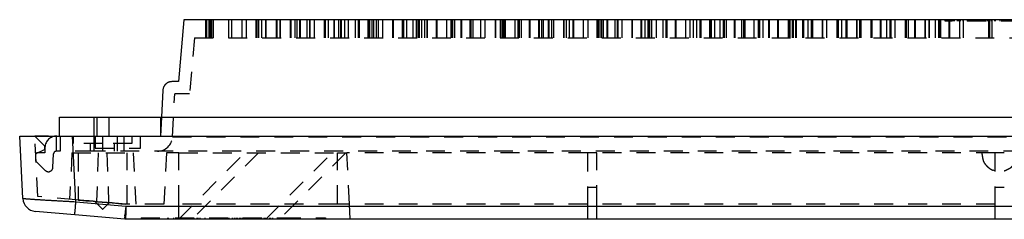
# Model space of a CAD drawing. Extents: x 1.5 to 27.9, y 0.7 to 20.5.
# Tile 18 of 34: x 1.5 to 8, y 16.7 to 18. Entities that reach past the tile are written whole.
import ezdxf

# ---------------------------------------------------------------- set-up
doc = ezdxf.new("R2010")
doc.units = 0
doc.linetypes.add('HIDDEN', pattern=[0.1875, 0.125, -0.0625])
doc.layers.add('ACSRY', color=30, linetype='CONTINUOUS')

msp = doc.modelspace()

# ---------------------------------------------------------------- linework, layer by layer
at = {"layer": 'ACSRY', "color": 30, "linetype": 'CONTINUOUS'}
for p, q in [((2.5438, 18.0343), (2.5079, 17.6243)), ((13.3536, 18.0343), (2.5438, 18.0343)), ((2.5079, 17.6243), (2.4647, 17.6243)), ((2.4048, 17.5675), (2.3955, 17.3893)), ((1.7192, 17.2643), (1.7192, 17.3893)), ((1.7192, 17.3893), (1.9692, 17.3893)), ((1.9692, 17.3893), (13.9292, 17.3893)), ((1.9692, 17.2643), (1.9692, 17.3893)), ((1.4562, 17.2643), (1.8057, 17.2643)), ((1.4779, 16.8504), (1.4562, 17.2643)), ((1.5572, 17.2643), (1.5563, 17.2643)), ((1.5564, 17.2643), (1.5563, 17.2643)), ((1.6987, 17.2643), (1.8057, 17.2643)), ((1.6987, 17.2643), (1.6987, 17.2643)), ((1.8057, 17.2643), (13.6412, 17.2643)), ((1.8286, 16.8275), (1.8057, 17.2643)), ((1.8208, 16.7426), (1.5599, 16.7654)), ((2.159, 16.7986), (1.8286, 16.8275)), ((2.1581, 16.7605), (2.1583, 16.771)), ((13.7384, 16.7986), (2.159, 16.7986)), ((2.1525, 16.7136), (1.8208, 16.7426)), ((13.7397, 16.7133), (2.1577, 16.7133))]:
    msp.add_line(p, q, dxfattribs=at)
at = {"layer": 'ACSRY', "color": 30, "linetype": 'HIDDEN'}
for p, q in [((2.6887, 17.9143), (2.6887, 18.0343)), ((2.6893, 18.0343), (2.6893, 17.9143)), ((2.6904, 18.0343), (2.6904, 17.9143)), ((2.6914, 18.0343), (2.6914, 17.9143)), ((2.6922, 18.0343), (2.6922, 17.9143)), ((2.693, 18.0343), (2.693, 17.9143)), ((2.6937, 18.0343), (2.6937, 17.9143)), ((2.7087, 18.0343), (2.7087, 17.9143)), ((2.7192, 18.0343), (2.7192, 17.9143)), ((2.724, 18.0343), (2.724, 17.9143)), ((2.7248, 18.0343), (2.7248, 17.9143)), ((2.7256, 18.0343), (2.7256, 17.9143)), ((2.7265, 18.0343), (2.7265, 17.9143)), ((2.7276, 18.0343), (2.7276, 17.9143)), ((2.7391, 18.0343), (2.7391, 17.9143)), ((2.8392, 18.0343), (2.8392, 17.9143)), ((2.8592, 18.0343), (2.8592, 17.9143)), ((2.9283, 18.0343), (2.9283, 17.9143)), ((2.9568, 18.0343), (2.9568, 17.9143)), ((3.0216, 18.0343), (3.0216, 17.9143)), ((3.0276, 18.0343), (3.0276, 17.9143)), ((3.0392, 18.0343), (3.0392, 17.9143)), ((3.0592, 18.0343), (3.0592, 17.9143)), ((3.084, 18.0343), (3.084, 17.9143)), ((3.0899, 17.9143), (3.0899, 18.0343)), ((3.1548, 18.0343), (3.1548, 17.9143)), ((3.1592, 18.0343), (3.1592, 17.9143)), ((3.1792, 18.0343), (3.1792, 17.9143)), ((3.1829, 18.0343), (3.1829, 17.9143)), ((3.2479, 18.0343), (3.2479, 17.9143)), ((3.2539, 17.9143), (3.2539, 18.0343)), ((3.2789, 18.0343), (3.2789, 17.9143)), ((3.2922, 18.0343), (3.2922, 17.9143)), ((3.3103, 18.0343), (3.3103, 17.9143)), ((3.3162, 17.9143), (3.3162, 18.0343)), ((3.3592, 18.0343), (3.3592, 17.9143)), ((3.3792, 17.9143), (3.3792, 18.0343)), ((3.381, 17.9143), (3.381, 18.0343)), ((3.4092, 17.9143), (3.4092, 18.0343)), ((3.4742, 18.0343), (3.4742, 17.9143)), ((3.4792, 18.0343), (3.4792, 17.9143)), ((3.4802, 17.9143), (3.4802, 18.0343)), ((3.4992, 18.0343), (3.4992, 17.9143)), ((3.5366, 18.0343), (3.5366, 17.9143)), ((3.5425, 17.9143), (3.5425, 18.0343)), ((3.5679, 18.0343), (3.5679, 17.9143)), ((3.5807, 18.0343), (3.5807, 17.9143)), ((3.5879, 17.9143), (3.5879, 18.0343)), ((3.6073, 18.0343), (3.6073, 17.9143)), ((3.6355, 17.9143), (3.6355, 18.0343)), ((3.6793, 18.0343), (3.6793, 17.9143)), ((3.6993, 18.0343), (3.6993, 17.9143)), ((3.7005, 18.0343), (3.7005, 17.9143)), ((3.7065, 17.9143), (3.7065, 18.0343)), ((3.7629, 18.0343), (3.7629, 17.9143)), ((3.7688, 17.9143), (3.7688, 18.0343)), ((3.7771, 17.9143), (3.7771, 18.0343)), ((3.7895, 18.0343), (3.7895, 17.9143)), ((3.7993, 18.0343), (3.7993, 17.9143)), ((3.8193, 17.9143), (3.8193, 18.0343)), ((3.8336, 17.9143), (3.8336, 18.0343)), ((3.8617, 17.9143), (3.8617, 18.0343)), ((3.9268, 18.0343), (3.9268, 17.9143)), ((3.9328, 17.9143), (3.9328, 18.0343)), ((3.9892, 18.0343), (3.9892, 17.9143)), ((3.9951, 17.9143), (3.9951, 18.0343)), ((3.9993, 18.0343), (3.9993, 17.9143)), ((4.0193, 18.0343), (4.0193, 17.9143)), ((4.0599, 18.0343), (4.0599, 17.9143)), ((4.0857, 17.9143), (4.0857, 18.0343)), ((4.088, 17.9143), (4.088, 18.0343)), ((4.0976, 17.9143), (4.0976, 18.0343)), ((4.1057, 17.9143), (4.1057, 18.0343)), ((4.1193, 18.0343), (4.1193, 17.9143)), ((4.1393, 18.0343), (4.1393, 17.9143)), ((4.1531, 18.0343), (4.1531, 17.9143)), ((4.1591, 17.9143), (4.1591, 18.0343)), ((4.2155, 18.0343), (4.2155, 17.9143)), ((4.2214, 17.9143), (4.2214, 18.0343)), ((4.2862, 17.9143), (4.2862, 18.0343)), ((4.3143, 17.9143), (4.3143, 18.0343)), ((4.3153, 17.9143), (4.3153, 18.0343)), ((4.3194, 18.0343), (4.3194, 17.9143)), ((4.3266, 17.9143), (4.3266, 18.0343)), ((4.3394, 17.9143), (4.3394, 18.0343)), ((4.3793, 18.0343), (4.3793, 17.9143)), ((4.3854, 17.9143), (4.3854, 18.0343)), ((4.4394, 18.0343), (4.4394, 17.9143)), ((4.4418, 18.0343), (4.4418, 17.9143)), ((4.4476, 17.9143), (4.4476, 18.0343)), ((4.4594, 18.0343), (4.4594, 17.9143)), ((4.5125, 17.9143), (4.5125, 18.0343)), ((4.5406, 17.9143), (4.5406, 18.0343)), ((4.6056, 18.0343), (4.6056, 17.9143)), ((4.6117, 17.9143), (4.6117, 18.0343)), ((4.6394, 18.0343), (4.6394, 17.9143)), ((4.6535, 17.9143), (4.6535, 18.0343)), ((4.6594, 18.0343), (4.6594, 17.9143)), ((4.6641, 17.9143), (4.6641, 18.0343)), ((4.6681, 18.0343), (4.6681, 17.9143)), ((4.6735, 17.9143), (4.6735, 18.0343)), ((4.6739, 17.9143), (4.6739, 18.0343)), ((4.7388, 17.9143), (4.7388, 18.0343)), ((4.7595, 17.9143), (4.7595, 18.0343)), ((4.7669, 17.9143), (4.7669, 18.0343)), ((4.7795, 18.0343), (4.7795, 17.9143)), ((4.8319, 18.0343), (4.8319, 17.9143)), ((4.838, 17.9143), (4.838, 18.0343)), ((4.8944, 18.0343), (4.8944, 17.9143)), ((4.9002, 17.9143), (4.9002, 18.0343)), ((4.9146, 17.9143), (4.9146, 18.0343)), ((4.9246, 18.0343), (4.9246, 17.9143)), ((4.9595, 17.9143), (4.9595, 18.0343)), ((4.9651, 17.9143), (4.9651, 18.0343)), ((4.9795, 18.0343), (4.9795, 17.9143)), ((4.9931, 18.0343), (4.9931, 17.9143)), ((5.0582, 18.0343), (5.0582, 17.9143)), ((5.0643, 17.9143), (5.0643, 18.0343)), ((5.0795, 17.9143), (5.0795, 18.0343)), ((5.0995, 17.9143), (5.0995, 18.0343)), ((5.1207, 18.0343), (5.1207, 17.9143)), ((5.1266, 17.9143), (5.1266, 18.0343)), ((5.1914, 17.9143), (5.1914, 18.0343)), ((5.2194, 18.0343), (5.2194, 17.9143)), ((5.2796, 18.0343), (5.2796, 17.9143)), ((5.2846, 18.0343), (5.2846, 17.9143)), ((5.2907, 17.9143), (5.2907, 18.0343)), ((5.2996, 18.0343), (5.2996, 17.9143)), ((5.3031, 17.9143), (5.3031, 18.0343)), ((5.3121, 17.9143), (5.3121, 18.0343)), ((5.3231, 17.9143), (5.3231, 18.0343)), ((5.347, 18.0343), (5.347, 17.9143)), ((5.3529, 17.9143), (5.3529, 18.0343)), ((5.3997, 18.0343), (5.3997, 17.9143)), ((5.4177, 17.9143), (5.4177, 18.0343)), ((5.4197, 18.0343), (5.4197, 17.9143)), ((5.4457, 18.0343), (5.4457, 17.9143)), ((5.5109, 18.0343), (5.5109, 17.9143)), ((5.517, 17.9143), (5.517, 18.0343)), ((5.5733, 17.9143), (5.5733, 18.0343)), ((5.5792, 17.9143), (5.5792, 18.0343)), ((5.5997, 17.9143), (5.5997, 18.0343)), ((5.6197, 17.9143), (5.6197, 18.0343)), ((5.6221, 17.9143), (5.6221, 18.0343)), ((5.6302, 17.9143), (5.6302, 18.0343)), ((5.644, 17.9143), (5.644, 18.0343)), ((5.672, 18.0343), (5.672, 17.9143)), ((5.7198, 17.9143), (5.7198, 18.0343)), ((5.7372, 18.0343), (5.7372, 17.9143)), ((5.7398, 18.0343), (5.7398, 17.9143)), ((5.7434, 18.0343), (5.7434, 17.9143)), ((5.7997, 18.0343), (5.7997, 17.9143)), ((5.8055, 17.9143), (5.8055, 18.0343)), ((5.8704, 17.9143), (5.8704, 18.0343)), ((5.8983, 17.9143), (5.8983, 18.0343)), ((5.9199, 17.9143), (5.9199, 18.0343)), ((5.9399, 18.0343), (5.9399, 17.9143)), ((5.9635, 18.0343), (5.9635, 17.9143)), ((5.9697, 18.0343), (5.9697, 17.9143)), ((6.026, 18.0343), (6.026, 17.9143)), ((6.0319, 17.9143), (6.0319, 18.0343)), ((6.04, 17.9143), (6.04, 18.0343)), ((6.06, 18.0343), (6.06, 17.9143)), ((6.0967, 17.9143), (6.0967, 18.0343)), ((6.1198, 17.9143), (6.1198, 18.0343)), ((6.1246, 17.9143), (6.1246, 18.0343)), ((6.1264, 17.9143), (6.1264, 18.0343)), ((6.1398, 17.9143), (6.1398, 18.0343)), ((6.1899, 18.0343), (6.1899, 17.9143)), ((6.1961, 17.9143), (6.1961, 18.0343)), ((6.2401, 17.9143), (6.2401, 18.0343)), ((6.2524, 18.0343), (6.2524, 17.9143)), ((6.2582, 17.9143), (6.2582, 18.0343)), ((6.2601, 18.0343), (6.2601, 17.9143)), ((6.3231, 17.9143), (6.3231, 18.0343)), ((6.3509, 18.0343), (6.3509, 17.9143)), ((6.3514, 17.9143), (6.3514, 18.0343)), ((6.3603, 17.9143), (6.3603, 18.0343)), ((6.3802, 18.0343), (6.3802, 17.9143)), ((6.4163, 18.0343), (6.4163, 17.9143)), ((6.4221, 18.0343), (6.4221, 17.9143)), ((6.4226, 18.0343), (6.4226, 17.9143)), ((6.4788, 18.0343), (6.4788, 17.9143)), ((6.4792, 17.9143), (6.4792, 18.0343)), ((6.4846, 17.9143), (6.4846, 18.0343)), ((6.549, 18.0343), (6.549, 17.9143)), ((6.5495, 17.9143), (6.5495, 18.0343)), ((6.5604, 17.9143), (6.5604, 18.0343)), ((6.5773, 17.9143), (6.5773, 18.0343)), ((6.5778, 17.9143), (6.5778, 18.0343)), ((6.5804, 18.0343), (6.5804, 17.9143)), ((6.5982, 17.9143), (6.5982, 18.0343)), ((6.6031, 17.9143), (6.6031, 18.0343)), ((6.6427, 18.0343), (6.6427, 17.9143)), ((6.6485, 18.0343), (6.6485, 17.9143)), ((6.6491, 18.0343), (6.6491, 17.9143)), ((6.6807, 17.9143), (6.6807, 18.0343)), ((6.7006, 18.0343), (6.7006, 17.9143)), ((6.7052, 18.0343), (6.7052, 17.9143)), ((6.7058, 17.9143), (6.7058, 18.0343)), ((6.711, 17.9143), (6.711, 18.0343)), ((6.7754, 18.0343), (6.7754, 17.9143)), ((6.7759, 17.9143), (6.7759, 18.0343)), ((6.8036, 17.9143), (6.8036, 18.0343)), ((6.8043, 17.9143), (6.8043, 18.0343)), ((6.8691, 18.0343), (6.8691, 17.9143)), ((6.875, 18.0343), (6.875, 17.9143)), ((6.8756, 18.0343), (6.8756, 17.9143)), ((6.881, 17.9143), (6.881, 18.0343)), ((6.9009, 18.0343), (6.9009, 17.9143)), ((6.9317, 18.0343), (6.9317, 17.9143)), ((6.9324, 17.9143), (6.9324, 18.0343)), ((6.9376, 17.9143), (6.9376, 18.0343)), ((7.0018, 18.0343), (7.0018, 17.9143)), ((7.0024, 17.9143), (7.0024, 18.0343)), ((7.0213, 18.0343), (7.0213, 17.9143)), ((7.03, 17.9143), (7.03, 18.0343)), ((7.0308, 17.9143), (7.0308, 18.0343)), ((7.0957, 18.0343), (7.0957, 17.9143)), ((7.1015, 18.0343), (7.1015, 17.9143)), ((7.1024, 18.0343), (7.1024, 17.9143)), ((7.1583, 18.0343), (7.1583, 17.9143)), ((7.1592, 17.9143), (7.1592, 18.0343)), ((7.1642, 17.9143), (7.1642, 18.0343)), ((7.202, 17.9143), (7.202, 18.0343)), ((7.2219, 18.0343), (7.2219, 17.9143)), ((7.2283, 18.0343), (7.2283, 17.9143)), ((7.2291, 17.9143), (7.2291, 18.0343)), ((7.2564, 17.9143), (7.2564, 18.0343)), ((7.2576, 17.9143), (7.2576, 18.0343)), ((7.3224, 18.0343), (7.3224, 17.9143)), ((7.3283, 18.0343), (7.3283, 17.9143)), ((7.3294, 18.0343), (7.3294, 17.9143)), ((7.3427, 18.0343), (7.3427, 17.9143)), ((7.3853, 18.0343), (7.3853, 17.9143)), ((7.3866, 17.9143), (7.3866, 18.0343)), ((7.3912, 17.9143), (7.3912, 18.0343)), ((7.455, 18.0343), (7.455, 17.9143)), ((7.456, 17.9143), (7.456, 18.0343)), ((7.4829, 17.9143), (7.4829, 18.0343)), ((7.4848, 17.9143), (7.4848, 18.0343)), ((7.5244, 17.9143), (7.5244, 18.0343)), ((7.5442, 18.0343), (7.5442, 17.9143)), ((7.5497, 18.0343), (7.5497, 17.9143)), ((7.5556, 18.0343), (7.5556, 17.9143)), ((7.5573, 18.0343), (7.5573, 17.9143)), ((7.5887, 18.0243), (7.5887, 18.0343)), ((8.3087, 18.0243), (7.5887, 18.0243)), ((7.609, 18.0343), (7.609, 18.0243)), ((7.612, 18.0343), (7.612, 18.0243)), ((7.6133, 18.0343), (7.6133, 17.9143)), ((7.6154, 17.9143), (7.6154, 18.0343)), ((7.6166, 18.0343), (7.6166, 18.0243)), ((7.6166, 18.0343), (7.6166, 18.0343)), ((7.6166, 18.0243), (7.6166, 18.0243)), ((7.6175, 18.0343), (7.6175, 18.0243)), ((7.6192, 17.9143), (7.6192, 18.0343)), ((7.6197, 18.0343), (7.6195, 18.0243)), ((7.6203, 18.0343), (7.6203, 18.0243)), ((7.6217, 18.0343), (7.6217, 18.0243)), ((7.6227, 18.0343), (7.6227, 18.0243)), ((7.6232, 18.0343), (7.6232, 18.0243)), ((7.6289, 18.0243), (7.6289, 18.0343)), ((7.6319, 18.0343), (7.6319, 18.0243)), ((7.6375, 18.0243), (7.6375, 18.0343)), ((7.6405, 18.0243), (7.6405, 18.0343)), ((7.6438, 18.0343), (7.6438, 18.0243)), ((7.647, 18.0343), (7.647, 18.0243)), ((7.6685, 18.0243), (7.6685, 18.0343)), ((7.6755, 18.0343), (7.6755, 18.0243)), ((7.684, 17.9143), (7.684, 18.0343)), ((7.687, 18.0343), (7.687, 18.0243)), ((7.6894, 18.0243), (7.6894, 18.0343)), ((7.707, 18.0243), (7.707, 18.0343)), ((7.7098, 17.9143), (7.7098, 18.0343)), ((7.7357, 18.0343), (7.7357, 18.0243)), ((7.7362, 18.0243), (7.7362, 18.0343)), ((7.7383, 18.0343), (7.7383, 18.0243)), ((7.7412, 18.0243), (7.7412, 18.0343)), ((7.7524, 18.0343), (7.7524, 18.0243)), ((7.7665, 18.0343), (7.7665, 18.0243)), ((7.7701, 18.0243), (7.7701, 18.0343)), ((7.799, 18.0243), (7.799, 18.0343)), ((7.8194, 18.0343), (7.8194, 18.0243)), ((7.8382, 18.0243), (7.8382, 18.0343)), ((7.8459, 18.0343), (7.8459, 18.0243)), ((7.8548, 18.0343), (7.8548, 18.0243)), ((7.8592, 18.0243), (7.8592, 18.0343)), ((7.8698, 18.0243), (7.8698, 18.0343)), ((7.8764, 17.9143), (7.8764, 18.0343)), ((7.8787, 17.9143), (7.8787, 18.0343)), ((7.8805, 18.0343), (7.8805, 17.9143)), ((7.8819, 18.0343), (7.8819, 17.9143)), ((7.8827, 18.0343), (7.8827, 18.0243)), ((7.8947, 18.0343), (7.8947, 18.0243)), ((7.8961, 18.0243), (7.8961, 18.0343)), ((7.8987, 17.9143), (7.8987, 18.0343)), ((7.9162, 18.0243), (7.9162, 18.0343)), ((7.9196, 18.0343), (7.9196, 18.0243)), ((7.952, 18.0243), (7.952, 18.0343)), ((7.965, 18.0243), (7.965, 18.0343)), ((7.968, 18.0343), (7.968, 18.0243)), ((7.9763, 18.0343), (7.9763, 18.0243)), ((2.6136, 17.9143), (2.5812, 17.5443)), ((2.6136, 17.9143), (13.2838, 17.9143)), ((2.4688, 17.2591), (2.4837, 17.5443)), ((2.5812, 17.5443), (2.4837, 17.5443)), ((1.9492, 17.2643), (1.9492, 17.3893)), ((2.0492, 17.2643), (2.0492, 17.3893)), ((2.3955, 17.3893), (2.3889, 17.2643)), ((2.3892, 17.3893), (2.3892, 17.2643)), ((1.5564, 17.2643), (1.5563, 17.2643)), ((1.5773, 16.8643), (1.5563, 17.2643)), ((1.6212, 17.1995), (1.5564, 17.2643)), ((1.6467, 17.2643), (1.5572, 17.2643)), ((1.6987, 17.2643), (1.6987, 17.1643)), ((1.6987, 17.2643), (1.6987, 17.2643)), ((1.7237, 17.2643), (1.7237, 17.1643)), ((1.8102, 17.2643), (1.8102, 17.2143)), ((1.9487, 17.2643), (13.6412, 17.2643)), ((1.9487, 17.1643), (1.9487, 17.2643)), ((1.9562, 17.2643), (1.9562, 17.1843)), ((2.0052, 17.2643), (2.0052, 17.1643)), ((2.1032, 17.1643), (2.1032, 17.2643)), ((2.1457, 17.2643), (2.1457, 17.1643)), ((2.2002, 17.2643), (2.2002, 17.2143)), ((2.2562, 17.1843), (2.2562, 17.2643)), ((2.4688, 17.2591), (13.4286, 17.2591)), ((1.6183, 17.1734), (1.5625, 17.1474)), ((1.6212, 17.1995), (1.6212, 17.1779)), ((1.6237, 17.1897), (1.6217, 17.1523)), ((1.9487, 17.1643), (1.6987, 17.1643)), ((2.0052, 17.2143), (1.8102, 17.2143)), ((1.9252, 17.1643), (1.9252, 17.2143)), ((13.9487, 17.1643), (1.9487, 17.1643)), ((1.9562, 17.1843), (2.2562, 17.1843)), ((2.2002, 17.2143), (2.0052, 17.2143)), ((2.0852, 17.1643), (2.0852, 17.2143)), ((1.5617, 17.1423), (1.5617, 17.1006)), ((1.5617, 17.1006), (1.6255, 17.0368)), ((1.6217, 17.1523), (1.5717, 17.1523)), ((1.6758, 17.0561), (1.6805, 17.1457)), ((1.8027, 17.1543), (1.7865, 16.8459)), ((1.8027, 17.1543), (2.2077, 17.1543)), ((1.8427, 17.1543), (1.8427, 16.8411)), ((1.9767, 17.1543), (1.9654, 16.8302)), ((2.0337, 17.1543), (2.0452, 16.8233)), ((2.1677, 16.8133), (2.1677, 17.1543)), ((2.2077, 17.1543), (2.2256, 16.8133)), ((2.4291, 17.1543), (2.4112, 16.8133)), ((2.5112, 17.1543), (2.4291, 17.1543)), ((2.5112, 16.8133), (2.5112, 17.1543)), ((2.5112, 17.1543), (3.5609, 17.1543)), ((2.5112, 16.715), (2.9505, 17.1543)), ((3.0382, 17.1543), (2.5972, 16.7133)), ((3.0875, 16.7133), (3.5285, 17.1543)), ((3.6162, 17.1543), (3.1752, 16.7133)), ((3.5609, 16.8133), (3.5609, 17.1543)), ((3.5609, 17.1543), (3.6231, 17.1543)), ((3.6409, 16.8133), (3.6231, 17.1543)), ((5.2172, 17.1543), (3.6231, 17.1543)), ((5.2172, 17.1543), (5.2172, 16.8133)), ((5.2792, 17.1543), (5.2172, 17.1543)), ((5.2792, 16.8133), (5.2792, 17.1543)), ((7.9177, 17.1543), (5.2792, 17.1543)), ((7.9177, 17.1543), (7.9177, 16.8133)), ((7.9797, 17.1543), (7.9177, 17.1543)), ((5.2172, 16.9263), (5.2792, 16.9263)), ((7.9177, 16.9263), (7.9797, 16.9263)), ((1.8281, 16.8423), (1.5773, 16.8643)), ((1.5773, 16.8643), (1.5773, 16.8643)), ((2.1594, 16.8133), (1.8281, 16.8423)), ((1.9538, 16.8313), (2.0043, 16.7808)), ((2.0061, 16.7808), (2.0483, 16.8231)), ((2.4112, 16.8133), (2.1594, 16.8133)), ((2.5112, 16.715), (2.5112, 16.8133)), ((3.5609, 16.8133), (2.5112, 16.8133)), ((3.5609, 16.8133), (3.5609, 16.8133)), ((3.6409, 16.8133), (3.5609, 16.8133)), ((5.2172, 16.8133), (3.6409, 16.8133)), ((3.6462, 16.7133), (3.6409, 16.8133)), ((5.2172, 16.8133), (5.2172, 16.7133)), ((7.9177, 16.8133), (5.2792, 16.8133)), ((5.2792, 16.7133), (5.2792, 16.8133)), ((7.9177, 16.8133), (7.9177, 16.7133)), ((2.1552, 16.7141), (2.1551, 16.7138)), ((2.2606, 16.7233), (3.1939, 16.7233)), ((2.2606, 16.7233), (2.2606, 16.7133)), ((2.3783, 16.7233), (2.3783, 16.7133)), ((2.4351, 16.7233), (2.4351, 16.7133)), ((2.4416, 16.7133), (2.4416, 16.7233)), ((2.4755, 16.7233), (2.4755, 16.7133)), ((2.5112, 16.7133), (2.5112, 16.715)), ((2.5155, 16.7133), (2.5155, 16.7233)), ((2.5199, 16.7133), (2.5199, 16.7233)), ((2.5442, 16.7233), (2.5442, 16.7133)), ((2.5484, 16.7133), (2.5484, 16.7233)), ((2.5515, 16.7233), (2.5515, 16.7133)), ((2.555, 16.7133), (2.555, 16.7233)), ((2.5715, 16.7133), (2.5715, 16.7233)), ((2.609, 16.7233), (2.609, 16.7133)), ((2.6315, 16.7133), (2.6315, 16.7233)), ((2.6336, 16.7133), (2.6336, 16.7233)), ((2.6384, 16.7133), (2.6384, 16.7233)), ((2.6502, 16.7233), (2.6502, 16.7133)), ((2.6834, 16.7233), (2.6834, 16.7133)), ((2.7149, 16.7233), (2.7149, 16.7133)), ((2.7248, 16.7133), (2.725, 16.7233)), ((2.7449, 16.7133), (2.7449, 16.7233)), ((2.7461, 16.7233), (2.7461, 16.7133)), ((2.7522, 16.7133), (2.7522, 16.7233)), ((2.7876, 16.7233), (2.7876, 16.7133)), ((2.7982, 16.7233), (2.7982, 16.7133)), ((2.8235, 16.7133), (2.8235, 16.7233)), ((2.835, 16.7233), (2.835, 16.7133)), ((2.8448, 16.7133), (2.8448, 16.7233)), ((2.8661, 16.7133), (2.8661, 16.7233)), ((2.8777, 16.7233), (2.8777, 16.7133)), ((2.8905, 16.7133), (2.8905, 16.7233)), ((2.8946, 16.7233), (2.8946, 16.7133)), ((2.8993, 16.7133), (2.8993, 16.7233)), ((2.9105, 16.7233), (2.9105, 16.7133)), ((2.9143, 16.7233), (2.9143, 16.7133)), ((2.9155, 16.7133), (2.9155, 16.7233)), ((2.9215, 16.7233), (2.9215, 16.7133)), ((2.9229, 16.7133), (2.9229, 16.7233)), ((2.9334, 16.7233), (2.9334, 16.7133)), ((2.9345, 16.7133), (2.9345, 16.7233)), ((2.9433, 16.7133), (2.9433, 16.7233)), ((2.9546, 16.7233), (2.9546, 16.7133)), ((2.9635, 16.7133), (2.9635, 16.7233)), ((2.9645, 16.7133), (2.9645, 16.7233)), ((3.0084, 16.7233), (3.0084, 16.7133)), ((3.0096, 16.7133), (3.0096, 16.7233)), ((3.053, 16.7233), (3.053, 16.7133)), ((3.0607, 16.7133), (3.0607, 16.7233)), ((3.0735, 16.7233), (3.0735, 16.7133)), ((3.0835, 16.7233), (3.0835, 16.7133)), ((3.112, 16.7233), (3.112, 16.7133)), ((3.1161, 16.7133), (3.1161, 16.7233)), ((3.1168, 16.7233), (3.1168, 16.7133)), ((3.131, 16.7233), (3.131, 16.7133)), ((3.1675, 16.7233), (3.1675, 16.7133)), ((3.1767, 16.7133), (3.1767, 16.7233)), ((3.1897, 16.7233), (3.1897, 16.7133)), ((3.1901, 16.7133), (3.1901, 16.7233)), ((3.1939, 16.7233), (3.4817, 16.7233)), ((3.1939, 16.7233), (3.1939, 16.7133)), ((3.2079, 16.7233), (3.2079, 16.7133)), ((3.2104, 16.7133), (3.2104, 16.7233)), ((3.2282, 16.7233), (3.2282, 16.7133)), ((3.2328, 16.7133), (3.2328, 16.7233)), ((3.2405, 16.7233), (3.2405, 16.7133)), ((3.246, 16.7233), (3.246, 16.7133)), ((3.2472, 16.7133), (3.2472, 16.7233)), ((3.2548, 16.7233), (3.2548, 16.7133)), ((3.2604, 16.7133), (3.2604, 16.7233)), ((3.2629, 16.7133), (3.2629, 16.7233)), ((3.2657, 16.7133), (3.2657, 16.7233)), ((3.2707, 16.7233), (3.2707, 16.7133)), ((3.2723, 16.7133), (3.2723, 16.7233)), ((3.2731, 16.7133), (3.2731, 16.7233)), ((3.2763, 16.7133), (3.2763, 16.7233)), ((3.2768, 16.7133), (3.2768, 16.7233)), ((3.2784, 16.7233), (3.2784, 16.7133)), ((3.2802, 16.7133), (3.2802, 16.7233)), ((3.2822, 16.7133), (3.2822, 16.7233)), ((3.2884, 16.7133), (3.2884, 16.7233)), ((3.2916, 16.7133), (3.2916, 16.7233)), ((3.2927, 16.7133), (3.2928, 16.7233)), ((3.2973, 16.7133), (3.2973, 16.7233)), ((3.2982, 16.7133), (3.2982, 16.7233)), ((3.4817, 16.7233), (3.4817, 16.7133))]:
    msp.add_line(p, q, dxfattribs=at)
at = {"layer": 'ACSRY', "color": 30, "linetype": 'CONTINUOUS'}
for points in [[(2.4647, 17.6243), (2.46, 17.6242, 0.018236), (2.4554, 17.6236, 0.018985), (2.451, 17.6228, 0.019261), (2.4466, 17.6216, 0.019197), (2.4423, 17.62, 0.019184), (2.4382, 17.6182, 0.019091), (2.4343, 17.6161, 0.019108), (2.4305, 17.6136, 0.019241), (2.4269, 17.6108, 0.018445), (2.4235, 17.6078, 0.016936), (2.4203, 17.6046, 0.018457), (2.4174, 17.6011, 0.022144), (2.4147, 17.5973, 0.016859), (2.4123, 17.5935, 0.00525), (2.4103, 17.5901, 0.024406), (2.4084, 17.5853, 0.045146), (2.4066, 17.5777, 0.022295), (2.4048, 17.5675, 0.011479)], [(1.8286, 16.8275), (1.8149, 16.8283, -0.00013), (1.8013, 16.829, -0.000131), (1.7876, 16.8297, -0.000131), (1.7741, 16.8304, -0.000132), (1.7606, 16.8312, -0.000133), (1.7472, 16.8319, -0.000135), (1.7339, 16.8326, -0.000137), (1.7208, 16.8334, -0.000141), (1.7078, 16.8341, -0.000145), (1.695, 16.8348, -0.00015), (1.6824, 16.8355, -0.000155), (1.67, 16.8363, -0.000161), (1.6579, 16.837, -0.000167), (1.646, 16.8377, -0.000173), (1.6344, 16.8384, -0.000181), (1.6231, 16.8391, -0.000191), (1.6121, 16.8397, -0.000202), (1.6015, 16.8404, -0.000215), (1.5911, 16.8411, -0.000231), (1.5812, 16.8417, -0.00025), (1.5716, 16.8423, -0.000272), (1.5624, 16.8429, -0.000296), (1.5537, 16.8435, -0.000324), (1.5453, 16.8441, -0.000355), (1.5374, 16.8447, -0.000393), (1.5299, 16.8452, -0.000437), (1.5229, 16.8457, -0.000501), (1.5164, 16.8462, -0.000587), (1.5104, 16.8467, -0.000672), (1.5048, 16.8472, -0.000742), (1.4997, 16.8476, -0.000985), (1.4952, 16.848, -0.001485), (1.4912, 16.8484, -0.001507), (1.4877, 16.8488, -0.000625), (1.4848, 16.8491, -0.002937), (1.4823, 16.8494, -0.010809), (1.48, 16.8498, -0.014703), (1.4779, 16.8504, -0.016072)], [(1.8208, 16.7426), (1.8209, 16.7432, 0.071197), (1.8211, 16.7451, 0.004265), (1.8214, 16.7485, 0.001609), (1.8219, 16.7533, 0.00099), (1.8225, 16.7599, 0.000476), (1.8232, 16.7672, 0.000186), (1.8239, 16.7747, 0.000385), (1.8249, 16.7856, 0.000443), (1.8265, 16.8035, 0.000189), (1.8286, 16.8275, 0.000094)], [(2.159, 16.7986), (2.1586, 16.7929, -0.000091), (2.1581, 16.7873, -0.000101), (2.1577, 16.7818, -0.000098), (2.1573, 16.7764, -0.000078), (2.1568, 16.7711, -0.000065), (2.1564, 16.7659, -0.000052), (2.156, 16.7609, -0.00004), (2.1557, 16.7561, -0.000024), (2.1553, 16.7514, -0.000009), (2.1549, 16.7469, 0.000009), (2.1546, 16.7426, 0.000029), (2.1543, 16.7386, 0.000058), (2.154, 16.7348, 0.000082), (2.1537, 16.7312, 0.000103), (2.1534, 16.7279, 0.000168), (2.1532, 16.725, 0.000307), (2.153, 16.7223, 0.000314), (2.1528, 16.72, 0.000069), (2.1527, 16.7181, 0.000723), (2.1526, 16.7165, 0.003001), (2.1525, 16.715, 0.004194), (2.1525, 16.7136, 0.004647)], [(2.159, 16.7986), (2.1589, 16.7929, 0.000022), (2.1589, 16.7872, 0.00003), (2.1588, 16.7817, 0.000024), (2.1588, 16.7762, 0), (2.1587, 16.7708, -0.000017), (2.1587, 16.7655, -0.000034), (2.1586, 16.7604, -0.000053), (2.1585, 16.7554, -0.000078), (2.1585, 16.7506, -0.000101), (2.1584, 16.7461, -0.000126), (2.1584, 16.7417, -0.000159), (2.1583, 16.7377, -0.000204), (2.1583, 16.7339, -0.000246), (2.1582, 16.7305, -0.00028), (2.1582, 16.7273, -0.000401), (2.1581, 16.7244, -0.000656), (2.1581, 16.7219, -0.000658), (2.158, 16.7197, -0.000203), (2.158, 16.7178, -0.001393), (2.1579, 16.7162, -0.005482), (2.1578, 16.7147, -0.007554), (2.1577, 16.7133, -0.008274)], [(2.1542, 16.7163), (2.1542, 16.7163, -0.000008), (2.1542, 16.7162, 0.000135), (2.1542, 16.7162, -0.000004), (2.1542, 16.7162, -0.000467), (2.1543, 16.7162, -0.000852), (2.1543, 16.7161, -0.001253), (2.1543, 16.7161, -0.001478), (2.1543, 16.7161, -0.001566), (2.1543, 16.716, -0.001447), (2.1543, 16.716, -0.001071), (2.1544, 16.716, -0.00075), (2.1544, 16.716, -0.000402), (2.1544, 16.7159, -0.000164), (2.1544, 16.7159, 0.000022), (2.1544, 16.7159, 0.000072), (2.1544, 16.7159, -0.000001), (2.1544, 16.7158, -0.000046), (2.1545, 16.7158, -0.000071), (2.1545, 16.7158, -0.000101), (2.1545, 16.7158, -0.000142), (2.1545, 16.7157, -0.000173), (2.1545, 16.7157, -0.000202), (2.1545, 16.7157, -0.000216), (2.1545, 16.7157, -0.000218), (2.1546, 16.7156, -0.000222), (2.1546, 16.7156, -0.000229), (2.1546, 16.7156, -0.000235), (2.1546, 16.7156, -0.000239), (2.1546, 16.7155, -0.000248), (2.1546, 16.7155, -0.000262), (2.1546, 16.7155, -0.00028), (2.1547, 16.7155, -0.000305), (2.1547, 16.7154, -0.000319), (2.1547, 16.7154, -0.000331), (2.1547, 16.7154, -0.000364), (2.1547, 16.7154, -0.000397), (2.1547, 16.7153, -0.000382), (2.1547, 16.7153, -0.000441), (2.1547, 16.7153, -0.00048), (2.1548, 16.7153, -0.000039), (2.1548, 16.7152, 0.00003), (2.1548, 16.7152, -0.000026)], [(2.1551, 16.7138), (2.1551, 16.7138, -0.064834), (2.1551, 16.7138, -0.138386), (2.1551, 16.7138, -0.190569), (2.1551, 16.7138, -0.096402), (2.1551, 16.7138, -0.041717), (2.1551, 16.7139, -0.020622), (2.1551, 16.7139, -0.010635), (2.1551, 16.7139, -0.00499), (2.1552, 16.714, -0.001791), (2.1552, 16.7141, 0.00051), (2.1553, 16.7141, 0.001942), (2.1553, 16.7142, 0.003196), (2.1554, 16.7143, 0.0041), (2.1554, 16.7144, 0.005245), (2.1555, 16.7145, 0.005335), (2.1555, 16.7146, 0.004412), (2.1556, 16.7147, 0.002602), (2.1556, 16.7148, 0.0004), (2.1557, 16.7149, 0.003402), (2.1557, 16.715, 0.006107), (2.1558, 16.7153, 0.002726), (2.156, 16.7156, 0.001323)], [(2.1552, 16.7143), (2.1552, 16.7143, -0.000046), (2.1552, 16.7143, 0.000062), (2.1552, 16.7143, -0.000043), (2.1552, 16.7143, -0.000382), (2.1552, 16.7142, -0.00064), (2.1552, 16.7142, -0.000888), (2.1552, 16.7142, -0.001094), (2.1552, 16.7142, -0.001308), (2.1552, 16.7142, -0.00141), (2.1552, 16.7142, -0.00141), (2.1552, 16.7142, -0.001428), (2.1552, 16.7142, -0.001462), (2.1552, 16.7142, -0.00149), (2.1552, 16.7142, -0.001513), (2.1552, 16.7142, -0.001548), (2.1552, 16.7141, -0.001593), (2.1552, 16.7141, -0.001606), (2.1552, 16.7141, -0.001613), (2.1552, 16.7141, -0.001686), (2.1552, 16.7141, -0.001716), (2.1552, 16.7141, -0.001369), (2.1552, 16.7141, -0.000908), (2.1552, 16.7141, -0.001069), (2.1552, 16.7141, -0.000759), (2.1552, 16.7141, -0.000316), (2.1552, 16.714, -0.000235)], [(2.1552, 16.714), (2.1552, 16.714, -0.003351), (2.1552, 16.714, -0.005409), (2.1552, 16.714, -0.009922), (2.1552, 16.714, -0.020273), (2.1552, 16.714, -0.062396), (2.1552, 16.714, -0.389358), (2.1552, 16.714, -0.176605), (2.1552, 16.714, -0.037695), (2.1552, 16.714, -0.012246), (2.1552, 16.714, -0.005001), (2.1552, 16.714, -0.005591), (2.1552, 16.714, -0.003512), (2.1552, 16.7141, -0.001194), (2.1552, 16.7141, -0.000691)]]:
    msp.add_lwpolyline(points, format="xyb", dxfattribs=at)
at = {"layer": 'ACSRY', "color": 30, "linetype": 'HIDDEN'}
for points in [[(7.9177, 17.034), (7.9068, 17.0375, -0.029101), (7.896, 17.0422, -0.02359), (7.8853, 17.0482, -0.025034), (7.8748, 17.0558, -0.033314), (7.8649, 17.0652, -0.026242), (7.8558, 17.075, -0.009987), (7.848, 17.0848, -0.03729), (7.8412, 17.099, -0.066579), (7.8354, 17.1226, -0.033115), (7.8307, 17.1543, -0.016596)], [(8.0667, 17.1543), (8.0666, 17.1402, -0.0299), (8.0648, 17.1263, -0.02887), (8.0614, 17.1125, -0.029741), (8.0562, 17.099, -0.03425), (8.0492, 17.0864, -0.028754), (8.0416, 17.075, -0.015541), (8.0338, 17.0653, -0.034526), (8.0226, 17.0558, -0.05588), (8.0043, 17.0453, -0.030693), (7.9797, 17.034, -0.017316)], [(2.1594, 16.8133), (2.146, 16.8145, -0.000001), (2.1265, 16.8162, 0), (2.1004, 16.8185, 0), (2.0696, 16.8212, 0), (2.036, 16.8241, 0), (2.0023, 16.8271, 0), (1.9707, 16.8299, 0), (1.9421, 16.8324, 0), (1.9174, 16.8345, 0), (1.8951, 16.8365), (1.8746, 16.8383), (1.8576, 16.8398), (1.8467, 16.8407), (1.8427, 16.8411), (1.8466, 16.8407), (1.8576, 16.8398), (1.8746, 16.8383), (1.8951, 16.8365, 0), (1.9173, 16.8345, 0), (1.9421, 16.8324, 0), (1.9711, 16.8298, 0), (2.0023, 16.8271, 0), (2.0342, 16.8243, 0), (2.0696, 16.8212, 0), (2.1115, 16.8175, 0), (2.1594, 16.8133, 0)], [(2.0045, 16.7808), (2.0046, 16.7808, -0.001015), (2.0047, 16.7808, -0.001057), (2.0048, 16.7808, -0.000733), (2.0049, 16.7808, -0.000063), (2.005, 16.7808, 0.000119), (2.0051, 16.7808, 0.000004), (2.0053, 16.7808, -0.000026), (2.0054, 16.7808, -0.000001), (2.0055, 16.7808, 0.000006), (2.0056, 16.7808, 0.000001), (2.0058, 16.7808, -0.000002), (2.0058, 16.7808, 0), (2.0059, 16.7808, 0.000001), (2.006, 16.7808, 0), (2.006, 16.7808, 0), (2.0061, 16.7808, 0), (2.0061, 16.7808, 0), (2.0061, 16.7808, 0.000001), (2.006, 16.7808, 0), (2.006, 16.7808), (2.006, 16.7808), (2.0059, 16.7808), (2.0058, 16.7808), (2.0057, 16.7808), (2.0056, 16.7808, 0), (2.0054, 16.7808, 0), (2.0053, 16.7808), (2.0052, 16.7808, 0), (2.0051, 16.7808, 0), (2.0049, 16.7808, -0.000001), (2.0048, 16.7808, 0), (2.0047, 16.7808, 0.000002), (2.0046, 16.7808, -0.000001), (2.0045, 16.7808, -0.00001), (2.0045, 16.7808, 0), (2.0044, 16.7808, 0.000063), (2.0044, 16.7808, 0.000013), (2.0043, 16.7808, -0.000493), (2.0043, 16.7808, -0.000354), (2.0043, 16.7808, 0.002842), (2.0044, 16.7808, 0.00001), (2.0045, 16.7808, 0.000033)], [(2.1583, 16.771), (2.1583, 16.7707, 0.000485), (2.1582, 16.77, 0.000866), (2.1581, 16.7687, -0.000283), (2.1581, 16.7671, -0.001757), (2.158, 16.7655, -0.002286), (2.1578, 16.7639, -0.002114), (2.1577, 16.7623, -0.002157), (2.1575, 16.7607, -0.002252), (2.1574, 16.7591, -0.002323), (2.1572, 16.7576, -0.002404), (2.157, 16.7561, -0.002489), (2.1568, 16.7546, -0.002566), (2.1566, 16.7531, -0.002649), (2.1564, 16.7517, -0.002737), (2.1562, 16.7503, -0.002815), (2.1559, 16.7489, -0.002884), (2.1557, 16.7475, -0.00299), (2.1554, 16.7461, -0.003103), (2.1551, 16.7448, -0.003133), (2.1548, 16.7435, -0.003195), (2.1545, 16.7422, -0.003379), (2.1542, 16.7409, -0.003097), (2.1538, 16.7395, -0.001165), (2.1534, 16.7379, 0.001817), (2.153, 16.7363, 0.00371), (2.1526, 16.7345, 0.005633), (2.1522, 16.7327, 0.007599), (2.1519, 16.7308, 0.010154), (2.1516, 16.7288, 0.012009), (2.1515, 16.727, 0.014863), (2.1515, 16.7252, 0.017478), (2.1516, 16.7235, 0.019087), (2.1518, 16.7221, 0.019061), (2.1521, 16.7208, 0.014776), (2.1524, 16.7198, 0.020111), (2.1528, 16.7188, 0.025457), (2.1534, 16.7176, 0.017714), (2.1542, 16.7162, 0.014089)], [(2.1583, 16.771), (2.1582, 16.7702, -0.003011), (2.1582, 16.769, -0.000764), (2.1581, 16.7675, -0.001022), (2.158, 16.7658, -0.002259), (2.1578, 16.7637, -0.002692), (2.1576, 16.7614, -0.002944), (2.1574, 16.759, -0.003581), (2.1571, 16.7564, -0.004963), (2.1567, 16.7538, -0.005671), (2.1563, 16.7512, -0.006119), (2.1558, 16.7486, -0.005803), (2.1553, 16.7462, -0.00408), (2.1548, 16.7438, -0.00276), (2.1542, 16.7415, -0.001532), (2.1537, 16.7392, -0.000277), (2.1532, 16.737, 0.001406), (2.1527, 16.7349, 0.003039), (2.1523, 16.7329, 0.005037), (2.152, 16.731, 0.0074), (2.1517, 16.7292, 0.010637), (2.1515, 16.7274, 0.013533), (2.1515, 16.7258, 0.016568), (2.1515, 16.7243, 0.018593), (2.1517, 16.7229, 0.018199), (2.1519, 16.7216, 0.01651), (2.1522, 16.7206, 0.012625), (2.1525, 16.7196, 0.018535), (2.1529, 16.7187, 0.023999), (2.1534, 16.7176, 0.015895), (2.1542, 16.7163, 0.011996)], [(2.1572, 16.7572), (2.1573, 16.758, 0.001079), (2.1574, 16.7589, 0.001039), (2.1575, 16.7597, 0.001059), (2.1575, 16.7605, 0.00114), (2.1576, 16.7614, 0.001136), (2.1577, 16.7623, 0.001076), (2.1578, 16.7631, 0.001238), (2.1579, 16.764, 0.001553), (2.1579, 16.7649, 0.001171), (2.158, 16.7657, 0.000328), (2.158, 16.7665, 0.001775), (2.1581, 16.7675, 0.003198), (2.1582, 16.769, 0.001557), (2.1583, 16.771, 0.000811)], [(2.1581, 16.7605), (2.1581, 16.7608, -0.000155), (2.1581, 16.7612, -0.000138), (2.1581, 16.7616, -0.000153), (2.1581, 16.7619, -0.000203), (2.1581, 16.7623, -0.00024), (2.1581, 16.7627, -0.000274), (2.1581, 16.763, -0.000303), (2.1581, 16.7634, -0.000336), (2.1581, 16.7638, -0.000373), (2.1581, 16.7642, -0.000422), (2.1582, 16.7645, -0.000432), (2.1582, 16.7649, -0.000405), (2.1582, 16.7653, -0.00028), (2.1582, 16.7657, -0.000029), (2.1582, 16.766, 0.000171), (2.1582, 16.7664, 0.000372), (2.1582, 16.7668, 0.000583), (2.1582, 16.7672, 0.000873), (2.1582, 16.7675, 0.000712), (2.1582, 16.7679, 0.000019), (2.1582, 16.7683, -0.000537), (2.1582, 16.7687, -0.001344), (2.1582, 16.769, -0.002299), (2.1582, 16.7695, -0.001117), (2.1582, 16.7701, -0.000369), (2.1583, 16.771, -0.000345)], [(2.1548, 16.7152), (2.1548, 16.7151, -0.000731), (2.1548, 16.7151, -0.000723), (2.1549, 16.7151, -0.000754), (2.1549, 16.7151, -0.000829), (2.1549, 16.715, -0.000891), (2.1549, 16.715, -0.00095), (2.1549, 16.715, -0.001009), (2.1549, 16.7149, -0.001078), (2.1549, 16.7149, -0.001144), (2.155, 16.7149, -0.001215), (2.155, 16.7149, -0.001287), (2.155, 16.7148, -0.001368), (2.155, 16.7148, -0.001441), (2.155, 16.7148, -0.001516), (2.155, 16.7147, -0.001614), (2.155, 16.7147, -0.001743), (2.155, 16.7147, -0.001785), (2.155, 16.7147, -0.001763), (2.1551, 16.7146, -0.002047), (2.1551, 16.7146, -0.002549), (2.1551, 16.7146, -0.002091), (2.1551, 16.7146, -0.001047), (2.1551, 16.7145, -0.003115), (2.1551, 16.7145, -0.004738), (2.1551, 16.7145, -0.002334), (2.1551, 16.7144, -0.001304)], [(2.156, 16.7156), (2.1562, 16.7162, 0.011499), (2.1565, 16.717, 0.008684), (2.1568, 16.7179, 0.007566), (2.157, 16.7188, 0.007834), (2.1573, 16.7199, 0.007653), (2.1575, 16.721, 0.007484), (2.1577, 16.7222, 0.007253), (2.1579, 16.7235, 0.007225), (2.1581, 16.7249, 0.007138), (2.1582, 16.7264, 0.007289), (2.1583, 16.728, 0.006684), (2.1584, 16.7297, 0.005336), (2.1584, 16.7315, 0.004008), (2.1584, 16.7335, 0.002904), (2.1584, 16.7355, 0.002099), (2.1584, 16.7378, 0.001223), (2.1584, 16.7402, 0.000793), (2.1583, 16.7426, 0.000979), (2.1583, 16.7448, -0.000421), (2.1582, 16.748, -0.002145), (2.1582, 16.7533, -0.000977), (2.1581, 16.7605, -0.000405)]]:
    msp.add_lwpolyline(points, format="xyb", dxfattribs=at)
for centre, radius, start, end in [((1.7023, 17.1856), 0.0787, 90, 177), ((2.3689, 17.2643), 0.1, 269.99999, 357), ((1.7002, 17.1447), 0.0197, 90, 177), ((1.5717, 17.1423), 0.01, 90.00002, 180), ((1.6464, 17.0577), 0.0295, 224.99999, 357)]:
    msp.add_arc(centre, radius, start, end, dxfattribs=at)
at = {"layer": 'ACSRY', "color": 30, "linetype": 'CONTINUOUS'}
msp.add_arc((1.5678, 16.8551), 0.09, 182.99999, 265, dxfattribs=at)

doc.saveas('drawing.dxf')
